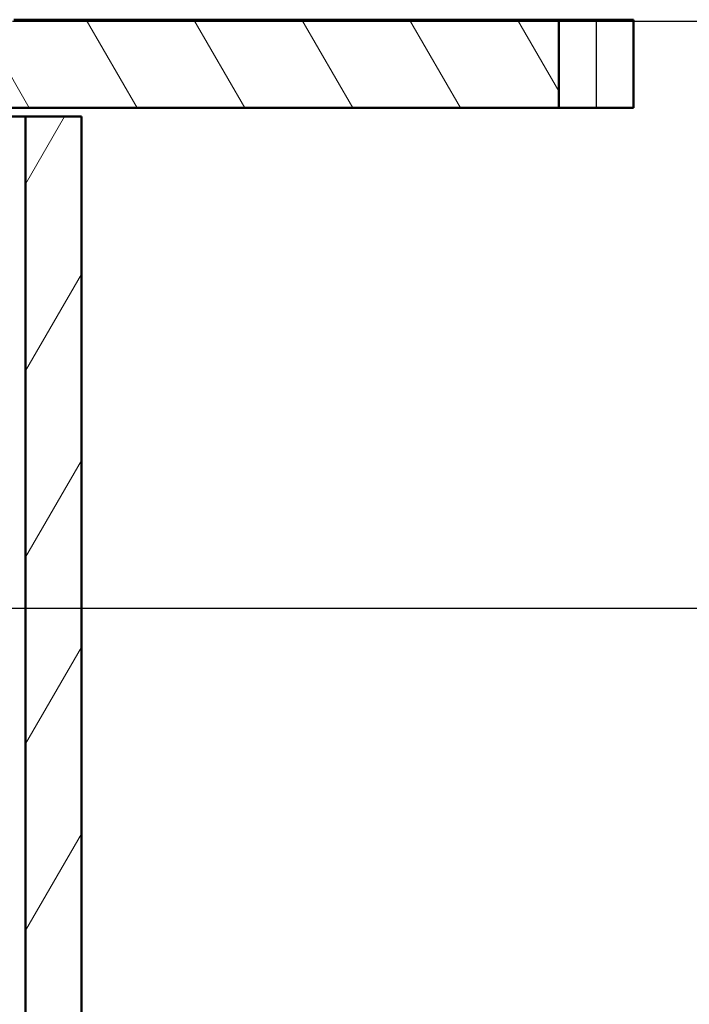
# Model space of a CAD drawing. Header units: millimetres. Extents: x 100 to 2000, y 93 to 3946.
# Tile 18 of 25: x 1016 to 1244, y 1421 to 1756. Entities that reach past the tile are written whole.
import ezdxf

# ---------------------------------------------------------------- set-up
doc = ezdxf.new("R2010")
doc.units = ezdxf.units.MM
doc.header["$LTSCALE"] = 10
for name, color, linetype, lineweight in [('Dimensions(ISO)', 7, 'Continuous', 25), ('Hatch', 7, 'Continuous', 9), ('Visible Edges(ISO)', 7, 'Continuous', 50), ('Visible Tangent Edges(ISO)', 7, 'Continuous', 25)]:
    doc.layers.add(name, color=color, linetype=linetype, lineweight=lineweight)
doc.styles.add('Text_3.5mm', font='arial.ttf', dxfattribs={"width": 0.9})
doc.dimstyles.new('KS-STANDARD', dxfattribs={"dimscale": 10, "dimtxt": 3.5, "dimasz": 2.5, "dimexe": 3.175, "dimexo": 0, "dimgap": 0.8, "dimtad": 1, "dimdec": 1, "dimrnd": 1e-08, "dimtxsty": 'Text_3.5mm', "dimcen": 0.09, "dimdle": 10, "dimclrd": 7, "dimclre": 7, "dimclrt": 7, "dimadec": 0, "dimazin": 2, "dimtfac": 0.714286, "dimtdec": 4, "dimtmove": 0, "dimatfit": 3, "dimfxl": 1, "dimtolj": 1, "dimlwd": 25, "dimlwe": 25, "dimarcsym": 0})

# ---------------------------------------------------------------- blocks, each defined once
blk = doc.blocks.new('*D9')
at = {"layer": 'Defpoints', "color": 0, "linetype": 'Continuous'}
for p in [(1013.91, 1755.93), (1355.59, 1755.93), (851.5, 1556.1)]:
    blk.add_point(p, dxfattribs=at)
at = {"layer": 'Dimensions(ISO)', "color": 7, "linetype": 'Continuous', "lineweight": 25}
for p, q in [((1013.91, 1755.93), (1387.34, 1755.93)), ((1355.59, 1581.1), (1355.59, 1730.93)), ((851.5, 1556.1), (1387.34, 1556.1))]:
    blk.add_line(p, q, dxfattribs=at)
at = {"layer": 'Dimensions(ISO)', "color": 7, "linetype": 'Continuous'}
for points in [[(1351.42, 1730.93), (1359.76, 1730.93), (1355.59, 1755.93)], [(1351.42, 1581.1), (1359.76, 1581.1), (1355.59, 1556.1)]]:
    blk.add_solid(points, dxfattribs=at)
at = {"layer": 'Dimensions(ISO)', "color": 7, "linetype": 'Continuous', "lineweight": 25, "insert": (1329.72, 1621), "char_height": 35, "attachment_point": 4, "rotation": 90, "style": 'Text_3.5mm'}
blk.add_mtext('\\A1;200', dxfattribs=at)

msp = doc.modelspace()

# ---------------------------------------------------------------- hatches: boundary and pattern name
at = {"layer": 'Hatch'}
h = msp.add_hatch(dxfattribs=at)
h.set_pattern_fill('ANSI31', color=256, scale=254, angle=75, style=0)
h.set_pattern_definition([(120, (0, 0), (-27.4963, -15.875), [])])
h.paths.add_polyline_path([(1199.71, 1726.43), (1199.71, 1756.43), (1014.41, 1756.43), (1014.41, 1749.93), (1013.91, 1749.93), (1008.41, 1749.93), (1007.41, 1748.93), (1007.41, 1726.43)])
h.paths.add_polyline_path([(399.71, 1756.43), (399.71, 1726.43), (617.41, 1726.43), (617.41, 1748.93), (616.41, 1749.93), (610.91, 1749.93), (610.41, 1749.93), (610.41, 1756.43)])
h = msp.add_hatch(dxfattribs=at)
h.set_pattern_fill('ANSI31', color=256, scale=254, angle=15, style=0)
h.set_pattern_definition([(60, (0, 0), (-27.4963, 15.875), [])])
h.paths.add_polyline_path([(587.41, 961.43), (1037.41, 961.43), (1037.41, 1723.43), (1018.41, 1723.43), (1018.41, 980.43), (606.41, 980.43), (606.41, 1723.43), (587.41, 1723.43)])

# ---------------------------------------------------------------- linework, layer by layer
at = {"layer": 'Visible Edges(ISO)'}
for p, q in [((1199.71, 1756.43), (1014.41, 1756.43)), ((1199.71, 1726.43), (1199.71, 1756.43)), ((1199.71, 1756.43), (1212.41, 1756.43)), ((1225.11, 1756.43), (1212.41, 1756.43)), ((1225.11, 1756.43), (1225.11, 1726.43)), ((1007.41, 1726.43), (1199.71, 1726.43)), ((1212.41, 1726.43), (1199.71, 1726.43)), ((1212.41, 1726.43), (1225.11, 1726.43)), ((1000.59, 1723.43), (1018.41, 1723.43)), ((1037.41, 1723.43), (1018.41, 1723.43)), ((1018.41, 1723.43), (1018.41, 980.43)), ((1037.41, 961.43), (1037.41, 1723.43))]:
    msp.add_line(p, q, dxfattribs=at)
at = {"layer": 'Visible Tangent Edges(ISO)'}
msp.add_line((1212.41, 1756.43), (1212.41, 1726.43), dxfattribs=at)

# ---------------------------------------------------------------- dimensions: what is measured, and where the dimension line sits
at = {"layer": 'Dimensions(ISO)', "color": 7, "linetype": 'Continuous', "lineweight": 25}
dim = msp.add_linear_dim(base=(1355.59, 1755.93), p1=(851.5, 1556.1), p2=(1013.91, 1755.93), angle=90, dimstyle='KS-STANDARD', override={"dimgap": 0.8, "dimdec": 0, "dimtol": 0, "dimlim": 0, "dimtp": 0, "dimtm": 0, "dimtdec": 4, "dimtofl": 0, "dimatfit": 1}, dxfattribs=at)
dim.commit()
dim.dimension.update_dxf_attribs({"geometry": '*D9', "text_midpoint": (1355.59, 1656.01), "dimtype": 160})

doc.saveas('drawing.dxf')
